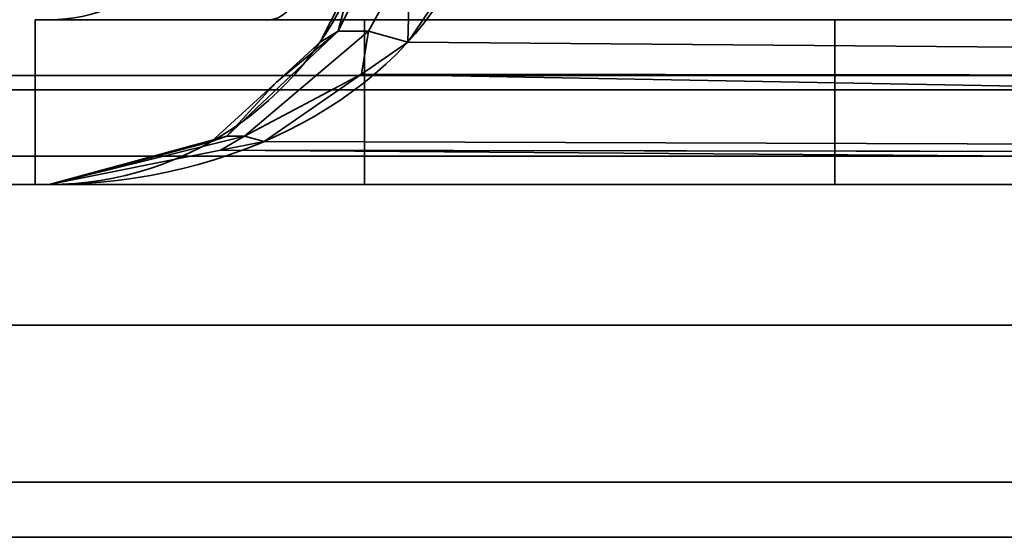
# Model space of a CAD drawing. Header units: millimetres. Extents: x -603 to 3703, y -115 to 193.
# Tile 217 of 256: x 997.53 to 1001.72, y -33 to -30.8. Entities that reach past the tile are written whole.
import ezdxf

# ---------------------------------------------------------------- set-up
doc = ezdxf.new("R2010")
doc.units = ezdxf.units.MM
doc.layers.add('152', color=7, linetype='Continuous', true_color=0xffffff)

# ---------------------------------------------------------------- blocks, each defined once
blk = doc.blocks.new('UG_SURFACE_099')
at = {"layer": '152', "color": 252, "linetype": 'Continuous', "lineweight": 35}
for points in [[(973.08, -31.5, 2072.17), (1021.92, -31.5, 2023.33), (1021.92, -31.5, -7.75), (973.08, -31.5, -7.75)], [(1021.92, -31.5, 2023.33), (973.08, -31.5, 2072.17), (973.08, -33, 2072.17), (1021.92, -33, 2023.33)], [(1021.92, -33, -7.75), (973.08, -33, -7.75), (973.08, -31.5, -7.75), (1021.92, -31.5, -7.75)], [(973.08, -33, 2072.17), (973.08, -33, -7.75), (1021.92, -33, -7.75), (1021.92, -33, 2023.33)]]:
    blk.add_3dface(points, dxfattribs=at)
blk = doc.blocks.new('UG_SURFACE_100')
at = {"layer": '152', "color": 252, "linetype": 'Continuous', "lineweight": 35}
for points in [[(973.08, -31.5, 2072.17), (1021.92, -31.5, 2023.33), (1021.92, -31.5, -7.75), (973.08, -31.5, -7.75)], [(1021.92, -31.5, 2023.33), (973.08, -31.5, 2072.17), (973.08, -33, 2072.17), (1021.92, -33, 2023.33)], [(1021.92, -33, -7.75), (973.08, -33, -7.75), (973.08, -31.5, -7.75), (1021.92, -31.5, -7.75)], [(973.08, -33, 2072.17), (973.08, -33, -7.75), (1021.92, -33, -7.75), (1021.92, -33, 2023.33)]]:
    blk.add_3dface(points, dxfattribs=at)
blk = doc.blocks.new('UG_SURFACE_101')
at = {"layer": '152', "color": 252, "linetype": 'Continuous', "lineweight": 35}
for points in [[(970.0592, -30.5209, 2075.1908), (970.2345, -31.0987, 2075.0155), (2029.7656, -31.0987, 2075.0155), (2029.9408, -30.5209, 2075.1908)], [(2028.0373, -31.0372, 2073.2872), (971.9627, -31.0372, 2073.2872), (971.6203, -30.5246, 2073.6296), (2028.3797, -30.5246, 2073.6296)], [(2027.5247, -31.3797, 2072.7746), (972.4753, -31.3797, 2072.7746), (971.9627, -31.0372, 2073.2872), (2028.0373, -31.0372, 2073.2872)], [(2029.7656, -31.0987, 2075.0155), (970.2345, -31.0987, 2075.0155), (970.9021, -32.0979, 2074.348), (2029.0978, -32.0979, 2074.348)], [(2026.9201, -31.5, 2072.17), (973.08, -31.5, 2072.17), (972.4753, -31.3797, 2072.7746), (2027.5247, -31.3797, 2072.7746)], [(973.08, -31.5, 2072.17), (2026.9201, -31.5, 2072.17), (1978.08, -31.5, 2023.33), (1021.92, -31.5, 2023.33)], [(1021.92, -33, 2023.33), (973.08, -33, 2072.17), (973.08, -31.5, 2072.17), (1021.92, -31.5, 2023.33)], [(2029.0978, -32.0979, 2074.348), (970.9021, -32.0979, 2074.348), (971.9014, -32.7655, 2073.3488), (2028.0986, -32.7655, 2073.3488)], [(2028.0986, -32.7655, 2073.3488), (971.9014, -32.7655, 2073.3488), (973.08, -33, 2072.17), (2026.9201, -33, 2072.17)], [(973.08, -33, 2072.17), (1021.92, -33, 2023.33), (1978.08, -33, 2023.33), (2026.9201, -33, 2072.17)]]:
    blk.add_3dface(points, dxfattribs=at)
blk = doc.blocks.new('UG_SURFACE_106')
at = {"layer": '152', "color": 252, "linetype": 'Continuous', "lineweight": 35}
for points in [[(998.9452, -30.6322, 1164.35), (999.0454, -30.5266, 1164.5662), (998.888, -30.8485, 1164.6972)], [(999.0169, -30.8485, 1164.8835), (998.888, -30.8485, 1164.6972), (999.0454, -30.5266, 1164.5662), (999.195, -30.5266, 1164.7823)], [(998.888, -30.8485, 1007.8028), (999.0454, -30.5266, 1007.9339), (998.9452, -30.6322, 1008.15)], [(998.888, -30.8485, 1007.8028), (999.0169, -30.8485, 1007.6165), (999.195, -30.5266, 1007.7177), (999.0454, -30.5266, 1007.9339)], [(999.1848, -30.895, 1165.0285), (999.0169, -30.8485, 1164.8835), (999.195, -30.5266, 1164.7823)], [(999.195, -30.5266, 1007.7177), (999.0169, -30.8485, 1007.6165), (999.1848, -30.895, 1007.4716)], [(999.195, -30.5266, 1164.7823), (999.4075, -30.5648, 1164.9325), (999.1848, -30.895, 1165.0285)], [(999.1848, -30.895, 1007.4716), (999.4075, -30.5648, 1007.5675), (999.195, -30.5266, 1007.7177)], [(1018.3806, -31.0531, 1172.3822), (999.1848, -30.895, 1165.0285), (999.4075, -30.5648, 1164.9325)], [(999.4075, -30.5648, 1007.5675), (999.1848, -30.895, 1007.4716), (1018.3806, -31.0531, 1000.1178)], [(999.4075, -30.5648, 1164.9325), (1018.4848, -30.5648, 1172.1051), (1018.3806, -31.0531, 1172.3822)], [(1018.3806, -31.0531, 1000.1178), (1018.4848, -30.5648, 1000.3949), (999.4075, -30.5648, 1007.5675)], [(998.888, -30.8485, 1164.6972), (998.8114, -30.895, 1164.4892), (998.9452, -30.6322, 1164.35)], [(998.8114, -30.895, 1008.0109), (998.9452, -30.6322, 1164.35), (998.8114, -30.895, 1164.4892)], [(998.8114, -30.895, 1008.0109), (998.9452, -30.6322, 1008.15), (998.9452, -30.6322, 1164.35)], [(998.9452, -30.6322, 1008.15), (998.8114, -30.895, 1008.0109), (998.888, -30.8485, 1007.8028)], [(997.6, -31.5, 1166.25), (997.6, -30.8, 1166.25), (997.6, -30.8, 981.25), (997.6, -31.5, 981.25)], [(997.6, -31.5, 1166.25), (999, -31.5, 1166.25), (999, -30.8, 1166.25), (997.6, -30.8, 1166.25)], [(1018.0202, -31.5, 981.25), (997.6, -31.5, 981.25), (997.6, -30.8, 981.25), (1018.0202, -30.8, 981.25)], [(999, -31.5, 1178.6225), (999, -30.8, 1178.6225), (999, -30.8, 1166.25), (999, -31.5, 1166.25)], [(999, -30.8, 1178.6225), (999, -31.5, 1178.6225), (1001, -31.5, 1191.25), (1001, -30.8, 1191.25)], [(1018.0202, -30.8, 1191.25), (1001, -30.8, 1191.25), (1001, -31.5, 1191.25), (1018.0202, -31.5, 1191.25)], [(998.6258, -31.0649, 1164.6819), (998.888, -30.8485, 1164.6972), (998.4151, -31.2951, 1165.0817)], [(998.4906, -31.2951, 1165.1908), (998.4151, -31.2951, 1165.0817), (998.888, -30.8485, 1164.6972), (999.0169, -30.8485, 1164.8835)], [(998.4151, -31.2951, 1007.4183), (998.888, -30.8485, 1007.8028), (998.6258, -31.0649, 1007.8181)], [(998.4151, -31.2951, 1007.4183), (998.4906, -31.2951, 1007.3092), (999.0169, -30.8485, 1007.6165), (998.888, -30.8485, 1007.8028)], [(998.4906, -31.2951, 1165.1908), (999.0169, -30.8485, 1164.8835), (998.9883, -31.0309, 1165.1131)], [(998.9883, -31.0309, 1007.3869), (999.0169, -30.8485, 1007.6165), (998.4906, -31.2951, 1007.3092)], [(998.6258, -31.0649, 1164.6819), (998.8114, -30.895, 1164.4892), (998.888, -30.8485, 1164.6972)], [(998.888, -30.8485, 1007.8028), (998.8114, -30.895, 1008.0109), (998.6258, -31.0649, 1007.8181)], [(999.0169, -30.8485, 1164.8835), (999.1848, -30.895, 1165.0285), (998.9883, -31.0309, 1165.1131)], [(998.9883, -31.0309, 1007.3869), (999.1848, -30.895, 1007.4716), (999.0169, -30.8485, 1007.6165)], [(998.8114, -30.895, 1164.4892), (998.6258, -31.0649, 1007.8181), (998.8114, -30.895, 1008.0109)], [(998.8114, -30.895, 1164.4892), (998.6258, -31.0649, 1164.6819), (998.6258, -31.0649, 1007.8181)], [(1018.3806, -31.0531, 1172.3822), (998.9883, -31.0309, 1165.1131), (999.1848, -30.895, 1165.0285)], [(999.1848, -30.895, 1007.4716), (998.9883, -31.0309, 1007.3869), (1018.3806, -31.0531, 1000.1178)], [(998.4151, -31.2951, 1165.0817), (998.3497, -31.3178, 1164.9686), (998.6258, -31.0649, 1164.6819)], [(998.3497, -31.3178, 1007.5314), (998.6258, -31.0649, 1164.6819), (998.3497, -31.3178, 1164.9686)], [(998.3497, -31.3178, 1007.5314), (998.6258, -31.0649, 1007.8181), (998.6258, -31.0649, 1164.6819)], [(998.6258, -31.0649, 1007.8181), (998.3497, -31.3178, 1007.5314), (998.4151, -31.2951, 1007.4183)], [(998.9883, -31.0309, 1165.1131), (998.5735, -31.3178, 1165.2919), (998.4906, -31.2951, 1165.1908)], [(998.4906, -31.2951, 1007.3092), (998.5735, -31.3178, 1007.2081), (998.9883, -31.0309, 1007.3869)], [(1018.2166, -31.3824, 1172.8187), (998.5735, -31.3178, 1165.2919), (998.9883, -31.0309, 1165.1131)], [(998.9883, -31.0309, 1007.3869), (998.5735, -31.3178, 1007.2081), (1018.2166, -31.3824, 999.6814)], [(998.9883, -31.0309, 1165.1131), (1018.3806, -31.0531, 1172.3822), (1018.38, -31.056, 1172.3839)], [(998.9883, -31.0309, 1165.1131), (1018.38, -31.056, 1172.3839), (1018.2166, -31.3824, 1172.8187)], [(1018.2166, -31.3824, 999.6814), (1018.38, -31.056, 1000.1161), (998.9883, -31.0309, 1007.3869)], [(1018.38, -31.056, 1000.1161), (1018.3806, -31.0531, 1000.1178), (998.9883, -31.0309, 1007.3869)], [(998.4151, -31.2951, 1165.0817), (997.659, -31.5, 1165.6859), (998.1854, -31.3611, 1165.1392)], [(998.3881, -31.3547, 1165.3718), (997.659, -31.5, 1165.6859), (998.4906, -31.2951, 1165.1908)], [(997.659, -31.5, 1165.6859), (998.4151, -31.2951, 1165.0817), (998.4906, -31.2951, 1165.1908)], [(998.4906, -31.2951, 1007.3092), (997.659, -31.5, 1006.8141), (998.3881, -31.3547, 1007.1282)], [(998.1854, -31.3611, 1007.3608), (997.659, -31.5, 1006.8141), (998.4151, -31.2951, 1007.4183)], [(997.659, -31.5, 1006.8141), (998.4906, -31.2951, 1007.3092), (998.4151, -31.2951, 1007.4183)], [(998.1854, -31.3611, 1165.1392), (998.3497, -31.3178, 1164.9686), (998.4151, -31.2951, 1165.0817)], [(998.4151, -31.2951, 1007.4183), (998.3497, -31.3178, 1007.5314), (998.1854, -31.3611, 1007.3608)], [(998.3497, -31.3178, 1164.9686), (998.1854, -31.3611, 1007.3608), (998.3497, -31.3178, 1007.5314)], [(998.3497, -31.3178, 1164.9686), (998.1854, -31.3611, 1165.1392), (998.1854, -31.3611, 1007.3608)], [(998.4906, -31.2951, 1165.1908), (998.5735, -31.3178, 1165.2919), (998.3881, -31.3547, 1165.3718)], [(998.3881, -31.3547, 1007.1282), (998.5735, -31.3178, 1007.2081), (998.4906, -31.2951, 1007.3092)], [(1018.2166, -31.3824, 1172.8187), (998.3881, -31.3547, 1165.3718), (998.5735, -31.3178, 1165.2919)], [(998.5735, -31.3178, 1007.2081), (998.3881, -31.3547, 1007.1282), (1018.2166, -31.3824, 999.6814)], [(1018.0202, -31.5, 1173.3412), (997.659, -31.5, 1165.6859), (998.3881, -31.3547, 1165.3718)], [(998.3881, -31.3547, 1007.1282), (997.659, -31.5, 1006.8141), (1018.0202, -31.5, 999.1588)], [(998.1854, -31.3611, 1007.3608), (998.1854, -31.3611, 1165.1392), (997.659, -31.5, 1165.6859), (997.659, -31.5, 1006.8141)], [(998.3881, -31.3547, 1165.3718), (1018.2166, -31.3824, 1172.8187), (1018.2146, -31.3863, 1172.8238)], [(998.3881, -31.3547, 1165.3718), (1018.2146, -31.3863, 1172.8238), (1018.0202, -31.5, 1173.3412)], [(1018.0202, -31.5, 999.1588), (1018.2146, -31.3863, 999.6762), (998.3881, -31.3547, 1007.1282)], [(1018.2146, -31.3863, 999.6762), (1018.2166, -31.3824, 999.6814), (998.3881, -31.3547, 1007.1282)], [(997.6, -31.5, 1166.25), (997.6, -31.5, 981.25), (997.659, -31.5, 1006.8141), (997.659, -31.5, 1165.6859)], [(997.6, -31.5, 981.25), (1018.0202, -31.5, 981.25), (1018.0202, -31.5, 999.1588), (997.659, -31.5, 1006.8141)], [(997.659, -31.5, 1165.6859), (999, -31.5, 1166.25), (997.6, -31.5, 1166.25)], [(999, -31.5, 1166.25), (997.659, -31.5, 1165.6859), (1018.0202, -31.5, 1173.3412)], [(1018.0202, -31.5, 1173.3412), (1018.0202, -31.5, 1191.25), (1001, -31.5, 1191.25), (999, -31.5, 1178.6225)], [(999, -31.5, 1178.6225), (999, -31.5, 1166.25), (1018.0202, -31.5, 1173.3412)]]:
    blk.add_3dface(points, dxfattribs=at)
blk = doc.blocks.new('UG_SURFACE_108')
at = {"layer": '152', "color": 252, "linetype": 'Continuous', "lineweight": 35}
for points in [[(998.9452, -30.6322, 1164.35), (999.0454, -30.5266, 1164.5662), (998.888, -30.8485, 1164.6972)], [(999.0169, -30.8485, 1164.8835), (998.888, -30.8485, 1164.6972), (999.0454, -30.5266, 1164.5662), (999.195, -30.5266, 1164.7823)], [(998.888, -30.8485, 1007.8028), (999.0454, -30.5266, 1007.9339), (998.9452, -30.6322, 1008.15)], [(998.888, -30.8485, 1007.8028), (999.0169, -30.8485, 1007.6165), (999.195, -30.5266, 1007.7177), (999.0454, -30.5266, 1007.9339)], [(999.1848, -30.895, 1165.0285), (999.0169, -30.8485, 1164.8835), (999.195, -30.5266, 1164.7823)], [(999.195, -30.5266, 1007.7177), (999.0169, -30.8485, 1007.6165), (999.1848, -30.895, 1007.4716)], [(999.195, -30.5266, 1164.7823), (999.4075, -30.5648, 1164.9325), (999.1848, -30.895, 1165.0285)], [(999.1848, -30.895, 1007.4716), (999.4075, -30.5648, 1007.5675), (999.195, -30.5266, 1007.7177)], [(1018.3806, -31.0531, 1172.3822), (999.1848, -30.895, 1165.0285), (999.4075, -30.5648, 1164.9325)], [(999.4075, -30.5648, 1007.5675), (999.1848, -30.895, 1007.4716), (1018.3806, -31.0531, 1000.1178)], [(999.4075, -30.5648, 1164.9325), (1018.4848, -30.5648, 1172.1051), (1018.3806, -31.0531, 1172.3822)], [(1018.3806, -31.0531, 1000.1178), (1018.4848, -30.5648, 1000.3949), (999.4075, -30.5648, 1007.5675)], [(998.888, -30.8485, 1164.6972), (998.8114, -30.895, 1164.4892), (998.9452, -30.6322, 1164.35)], [(998.8114, -30.895, 1008.0109), (998.9452, -30.6322, 1164.35), (998.8114, -30.895, 1164.4892)], [(998.8114, -30.895, 1008.0109), (998.9452, -30.6322, 1008.15), (998.9452, -30.6322, 1164.35)], [(998.9452, -30.6322, 1008.15), (998.8114, -30.895, 1008.0109), (998.888, -30.8485, 1007.8028)], [(997.6, -31.5, 1166.25), (997.6, -30.8, 1166.25), (997.6, -30.8, 981.25), (997.6, -31.5, 981.25)], [(997.6, -31.5, 1166.25), (999, -31.5, 1166.25), (999, -30.8, 1166.25), (997.6, -30.8, 1166.25)], [(1018.0202, -31.5, 981.25), (997.6, -31.5, 981.25), (997.6, -30.8, 981.25), (1018.0202, -30.8, 981.25)], [(999, -31.5, 1178.6225), (999, -30.8, 1178.6225), (999, -30.8, 1166.25), (999, -31.5, 1166.25)], [(999, -30.8, 1178.6225), (999, -31.5, 1178.6225), (1001, -31.5, 1191.25), (1001, -30.8, 1191.25)], [(1018.0202, -30.8, 1191.25), (1001, -30.8, 1191.25), (1001, -31.5, 1191.25), (1018.0202, -31.5, 1191.25)], [(998.6258, -31.0649, 1164.6819), (998.888, -30.8485, 1164.6972), (998.4151, -31.2951, 1165.0817)], [(998.4906, -31.2951, 1165.1908), (998.4151, -31.2951, 1165.0817), (998.888, -30.8485, 1164.6972), (999.0169, -30.8485, 1164.8835)], [(998.4151, -31.2951, 1007.4183), (998.888, -30.8485, 1007.8028), (998.6258, -31.0649, 1007.8181)], [(998.4151, -31.2951, 1007.4183), (998.4906, -31.2951, 1007.3092), (999.0169, -30.8485, 1007.6165), (998.888, -30.8485, 1007.8028)], [(998.4906, -31.2951, 1165.1908), (999.0169, -30.8485, 1164.8835), (998.9883, -31.0309, 1165.1131)], [(998.9883, -31.0309, 1007.3869), (999.0169, -30.8485, 1007.6165), (998.4906, -31.2951, 1007.3092)], [(998.6258, -31.0649, 1164.6819), (998.8114, -30.895, 1164.4892), (998.888, -30.8485, 1164.6972)], [(998.888, -30.8485, 1007.8028), (998.8114, -30.895, 1008.0109), (998.6258, -31.0649, 1007.8181)], [(999.0169, -30.8485, 1164.8835), (999.1848, -30.895, 1165.0285), (998.9883, -31.0309, 1165.1131)], [(998.9883, -31.0309, 1007.3869), (999.1848, -30.895, 1007.4716), (999.0169, -30.8485, 1007.6165)], [(998.8114, -30.895, 1164.4892), (998.6258, -31.0649, 1007.8181), (998.8114, -30.895, 1008.0109)], [(998.8114, -30.895, 1164.4892), (998.6258, -31.0649, 1164.6819), (998.6258, -31.0649, 1007.8181)], [(1018.3806, -31.0531, 1172.3822), (998.9883, -31.0309, 1165.1131), (999.1848, -30.895, 1165.0285)], [(999.1848, -30.895, 1007.4716), (998.9883, -31.0309, 1007.3869), (1018.3806, -31.0531, 1000.1178)], [(998.4151, -31.2951, 1165.0817), (998.3497, -31.3178, 1164.9686), (998.6258, -31.0649, 1164.6819)], [(998.3497, -31.3178, 1007.5314), (998.6258, -31.0649, 1164.6819), (998.3497, -31.3178, 1164.9686)], [(998.3497, -31.3178, 1007.5314), (998.6258, -31.0649, 1007.8181), (998.6258, -31.0649, 1164.6819)], [(998.6258, -31.0649, 1007.8181), (998.3497, -31.3178, 1007.5314), (998.4151, -31.2951, 1007.4183)], [(998.9883, -31.0309, 1165.1131), (998.5735, -31.3178, 1165.2919), (998.4906, -31.2951, 1165.1908)], [(998.4906, -31.2951, 1007.3092), (998.5735, -31.3178, 1007.2081), (998.9883, -31.0309, 1007.3869)], [(1018.2166, -31.3824, 1172.8187), (998.5735, -31.3178, 1165.2919), (998.9883, -31.0309, 1165.1131)], [(998.9883, -31.0309, 1007.3869), (998.5735, -31.3178, 1007.2081), (1018.2166, -31.3824, 999.6814)], [(998.9883, -31.0309, 1165.1131), (1018.3806, -31.0531, 1172.3822), (1018.38, -31.056, 1172.3839)], [(998.9883, -31.0309, 1165.1131), (1018.38, -31.056, 1172.3839), (1018.2166, -31.3824, 1172.8187)], [(1018.2166, -31.3824, 999.6814), (1018.38, -31.056, 1000.1161), (998.9883, -31.0309, 1007.3869)], [(1018.38, -31.056, 1000.1161), (1018.3806, -31.0531, 1000.1178), (998.9883, -31.0309, 1007.3869)], [(998.4151, -31.2951, 1165.0817), (997.659, -31.5, 1165.6859), (998.1854, -31.3611, 1165.1392)], [(998.3881, -31.3547, 1165.3718), (997.659, -31.5, 1165.6859), (998.4906, -31.2951, 1165.1908)], [(997.659, -31.5, 1165.6859), (998.4151, -31.2951, 1165.0817), (998.4906, -31.2951, 1165.1908)], [(998.4906, -31.2951, 1007.3092), (997.659, -31.5, 1006.8141), (998.3881, -31.3547, 1007.1282)], [(998.1854, -31.3611, 1007.3608), (997.659, -31.5, 1006.8141), (998.4151, -31.2951, 1007.4183)], [(997.659, -31.5, 1006.8141), (998.4906, -31.2951, 1007.3092), (998.4151, -31.2951, 1007.4183)], [(998.1854, -31.3611, 1165.1392), (998.3497, -31.3178, 1164.9686), (998.4151, -31.2951, 1165.0817)], [(998.4151, -31.2951, 1007.4183), (998.3497, -31.3178, 1007.5314), (998.1854, -31.3611, 1007.3608)], [(998.3497, -31.3178, 1164.9686), (998.1854, -31.3611, 1007.3608), (998.3497, -31.3178, 1007.5314)], [(998.3497, -31.3178, 1164.9686), (998.1854, -31.3611, 1165.1392), (998.1854, -31.3611, 1007.3608)], [(998.4906, -31.2951, 1165.1908), (998.5735, -31.3178, 1165.2919), (998.3881, -31.3547, 1165.3718)], [(998.3881, -31.3547, 1007.1282), (998.5735, -31.3178, 1007.2081), (998.4906, -31.2951, 1007.3092)], [(1018.2166, -31.3824, 1172.8187), (998.3881, -31.3547, 1165.3718), (998.5735, -31.3178, 1165.2919)], [(998.5735, -31.3178, 1007.2081), (998.3881, -31.3547, 1007.1282), (1018.2166, -31.3824, 999.6814)], [(1018.0202, -31.5, 1173.3412), (997.659, -31.5, 1165.6859), (998.3881, -31.3547, 1165.3718)], [(998.3881, -31.3547, 1007.1282), (997.659, -31.5, 1006.8141), (1018.0202, -31.5, 999.1588)], [(998.1854, -31.3611, 1007.3608), (998.1854, -31.3611, 1165.1392), (997.659, -31.5, 1165.6859), (997.659, -31.5, 1006.8141)], [(998.3881, -31.3547, 1165.3718), (1018.2166, -31.3824, 1172.8187), (1018.2146, -31.3863, 1172.8238)], [(998.3881, -31.3547, 1165.3718), (1018.2146, -31.3863, 1172.8238), (1018.0202, -31.5, 1173.3412)], [(1018.0202, -31.5, 999.1588), (1018.2146, -31.3863, 999.6762), (998.3881, -31.3547, 1007.1282)], [(1018.2146, -31.3863, 999.6762), (1018.2166, -31.3824, 999.6814), (998.3881, -31.3547, 1007.1282)], [(997.6, -31.5, 1166.25), (997.6, -31.5, 981.25), (997.659, -31.5, 1006.8141), (997.659, -31.5, 1165.6859)], [(997.6, -31.5, 981.25), (1018.0202, -31.5, 981.25), (1018.0202, -31.5, 999.1588), (997.659, -31.5, 1006.8141)], [(997.659, -31.5, 1165.6859), (999, -31.5, 1166.25), (997.6, -31.5, 1166.25)], [(999, -31.5, 1166.25), (997.659, -31.5, 1165.6859), (1018.0202, -31.5, 1173.3412)], [(1018.0202, -31.5, 1173.3412), (1018.0202, -31.5, 1191.25), (1001, -31.5, 1191.25), (999, -31.5, 1178.6225)], [(999, -31.5, 1178.6225), (999, -31.5, 1166.25), (1018.0202, -31.5, 1173.3412)]]:
    blk.add_3dface(points, dxfattribs=at)

msp = doc.modelspace()

# ---------------------------------------------------------------- linework, layer by layer
at = {"layer": '152', "color": 252, "linetype": 'Continuous', "lineweight": 35, "true_color": 0x939598}
for p, q in [((997.6, -31.5, 1166.25), (997.6, -30.8, 1166.25)), ((997.6, -31.5, 981.25), (997.6, -30.8, 981.25)), ((997.6, -30.8, 981.25), (1018.0201, -30.8, 981.25)), ((997.6, -30.8, 1166.25), (999, -30.8, 1166.25)), ((997.6, -30.8, 1166.25), (997.6, -30.8, 981.25)), ((997.6, -30.8, 1166.25), (997.6, -30.8, 981.25)), ((997.6, -31.5, 1166.25), (997.6, -30.8, 1166.25)), ((997.6, -31.5, 981.25), (997.6, -30.8, 981.25)), ((997.6, -30.8, 981.25), (1018.0201, -30.8, 981.25)), ((997.6, -30.8, 1166.25), (999, -30.8, 1166.25)), ((997.659, -30.8, 1164.6267), (997.659, -30.8, 1007.8733)), ((997.659, -30.8, 1164.6267), (997.659, -30.8, 1007.8733)), ((1018.0201, -30.8, 1173.3412), (998.5942, -30.8, 1166.0376)), ((998.5942, -30.8, 1006.4624), (1018.0201, -30.8, 999.1588)), ((998.5942, -30.8, 1006.4624), (1018.0201, -30.8, 999.1588)), ((1018.0201, -30.8, 1173.3412), (998.5942, -30.8, 1166.0376)), ((999, -30.8, 1178.6225), (1001, -30.8, 1191.25)), ((999, -30.8, 1178.6225), (999, -30.8, 1166.25)), ((999, -31.5, 1178.6225), (999, -30.8, 1178.6225)), ((999, -31.5, 1166.25), (999, -30.8, 1166.25)), ((999, -31.5, 1178.6225), (999, -30.8, 1178.6225)), ((999, -30.8, 1178.6225), (1001, -30.8, 1191.25)), ((999, -30.8, 1178.6225), (999, -30.8, 1166.25)), ((999, -31.5, 1166.25), (999, -30.8, 1166.25)), ((1001, -30.8, 1191.25), (1018.0201, -30.8, 1191.25)), ((1001, -30.8, 1191.25), (1001, -31.5, 1191.25)), ((1001, -30.8, 1191.25), (1018.0201, -30.8, 1191.25)), ((1001, -30.8, 1191.25), (1001, -31.5, 1191.25)), ((1021.92, -31.5, -7.75), (973.08, -31.5, -7.75)), ((973.08, -31.5, 2072.17), (1021.92, -31.5, 2023.33)), ((1021.92, -31.5, -7.75), (973.08, -31.5, -7.75)), ((973.08, -31.5, 2072.17), (1021.92, -31.5, 2023.33)), ((2026.92, -31.5, 2072.17), (973.08, -31.5, 2072.17)), ((973.08, -31.5, 2072.17), (1021.92, -31.5, 2023.33)), ((997.6, -31.5, 1166.25), (997.6, -31.5, 981.25)), ((999, -31.5, 1166.25), (997.6, -31.5, 1166.25)), ((997.6, -31.5, 981.25), (1018.0201, -31.5, 981.25)), ((999, -31.5, 1166.25), (997.6, -31.5, 1166.25)), ((997.6, -31.5, 981.25), (1018.0201, -31.5, 981.25)), ((997.6, -31.5, 1166.25), (997.6, -31.5, 981.25)), ((1018.0201, -31.5, 999.1588), (997.659, -31.5, 1006.8141)), ((997.659, -31.5, 1006.8141), (997.659, -31.5, 1165.6859)), ((997.659, -31.5, 1165.6859), (1018.0201, -31.5, 1173.3412)), ((997.659, -31.5, 1165.6859), (1018.0201, -31.5, 1173.3412)), ((997.659, -31.5, 1006.8141), (997.659, -31.5, 1165.6859)), ((1018.0201, -31.5, 999.1588), (997.659, -31.5, 1006.8141)), ((1001, -31.5, 1191.25), (999, -31.5, 1178.6225)), ((999, -31.5, 1178.6225), (999, -31.5, 1166.25)), ((999, -31.5, 1178.6225), (999, -31.5, 1166.25)), ((1001, -31.5, 1191.25), (999, -31.5, 1178.6225)), ((1001, -31.5, 1191.25), (1018.0201, -31.5, 1191.25)), ((1001, -31.5, 1191.25), (1018.0201, -31.5, 1191.25)), ((1021.92, -33, -7.75), (973.08, -33, -7.75)), ((973.08, -33, 2072.17), (1021.92, -33, 2023.33)), ((973.08, -33, 2072.17), (1021.92, -33, 2023.33)), ((1021.92, -33, -7.75), (973.08, -33, -7.75)), ((2026.92, -33, 2072.17), (973.08, -33, 2072.17)), ((973.08, -33, 2072.17), (1021.92, -33, 2023.33))]:
    msp.add_line(p, q, dxfattribs=at)
at = {"layer": '152', "color": 252, "linetype": 'Continuous', "lineweight": 35, "true_color": 0x939598, "extrusion": (0, 0, -1)}
msp.add_arc((-997.659, -30.1, -1164.6267), 0.7, 180, 270, dxfattribs=at)
msp.add_arc((-997.659, -30.1, -1164.6267), 0.7, 180, 270, dxfattribs=at)
at = {"layer": '152', "color": 252, "linetype": 'Continuous', "lineweight": 35, "true_color": 0x939598, "extrusion": (0.936029, 0, -0.351924)}
msp.add_arc((-30.1, 1293.5067, 580.5148), 0.7, 109.3882, 180, dxfattribs=at)
msp.add_arc((-30.1, 1293.5067, 580.5148), 0.7, 109.3882, 180, dxfattribs=at)
at = {"layer": '152', "color": 252, "linetype": 'Continuous', "lineweight": 35, "true_color": 0x939598, "extrusion": (-0.72035, 0, -0.69361)}
msp.add_ellipse((997.659, -30.1, 1165.6859), major_axis=(1.4, 0, -1.454), ratio=0.69361, start_param=0.338388, end_param=1.570796, dxfattribs=at)
msp.add_ellipse((997.659, -30.1, 1165.6859), major_axis=(1.4, 0, -1.454), ratio=0.69361, start_param=0.338388, end_param=1.570796, dxfattribs=at)
at = {"layer": '152', "color": 252, "linetype": 'Continuous', "lineweight": 35, "true_color": 0x939598, "extrusion": (-0.72035, 0, 0.69361)}
msp.add_ellipse((997.659, -30.1, 1006.8141), major_axis=(1.4, 0, 1.454), ratio=0.69361, start_param=4.712389, end_param=5.944798, dxfattribs=at)
msp.add_ellipse((997.659, -30.1, 1006.8141), major_axis=(1.4, 0, 1.454), ratio=0.69361, start_param=4.712389, end_param=5.944798, dxfattribs=at)
at = {"layer": '152', "color": 252, "linetype": 'Continuous', "lineweight": 35, "true_color": 0x939598, "extrusion": (0.395731, 0, -0.918367)}
msp.add_ellipse((997.659, -30.1, 1006.8141), major_axis=(1.8537, 0, 0.7988), ratio=0.69361, start_param=0.338388, end_param=1.570796, dxfattribs=at)
msp.add_ellipse((997.659, -30.1, 1006.8141), major_axis=(1.8537, 0, 0.7988), ratio=0.69361, start_param=0.338388, end_param=1.570796, dxfattribs=at)
at = {"layer": '152', "color": 252, "linetype": 'Continuous', "lineweight": 35, "true_color": 0x939598, "extrusion": (0.395731, 0, 0.918367)}
msp.add_ellipse((997.659, -30.1, 1165.6859), major_axis=(1.8537, 0, -0.7988), ratio=0.69361, start_param=4.712389, end_param=5.944798, dxfattribs=at)
msp.add_ellipse((997.659, -30.1, 1165.6859), major_axis=(1.8537, 0, -0.7988), ratio=0.69361, start_param=4.712389, end_param=5.944798, dxfattribs=at)
at = {"layer": '152', "color": 252, "linetype": 'Continuous', "lineweight": 35, "true_color": 0x939598, "extrusion": (0, -1, 0)}
for centre, major_axis, start_param, end_param in [((999.059, -30.8, 1164.6267), (0, 0, 1.4957), 0.338388, 1.570796), ((999.059, -30.8, 1007.8733), (0, 0, -1.4957), 4.712389, 5.944798), ((999.059, -30.8, 1164.6267), (0, 0, 1.4957), 0.338388, 1.570796), ((999.059, -30.8, 1007.8733), (0, 0, -1.4957), 4.712389, 5.944798)]:
    msp.add_ellipse(centre, major_axis=major_axis, ratio=0.936029, start_param=start_param, end_param=end_param, dxfattribs=at)

# ---------------------------------------------------------------- block references
at = {"layer": '152', "color": 252, "linetype": 'Continuous', "lineweight": 35, "true_color": 0x939598}
for name in ['UG_SURFACE_099', 'UG_SURFACE_100', 'UG_SURFACE_101', 'UG_SURFACE_106', 'UG_SURFACE_108']:
    msp.add_blockref(name, (0, 0), dxfattribs=at)

doc.saveas('drawing.dxf')
